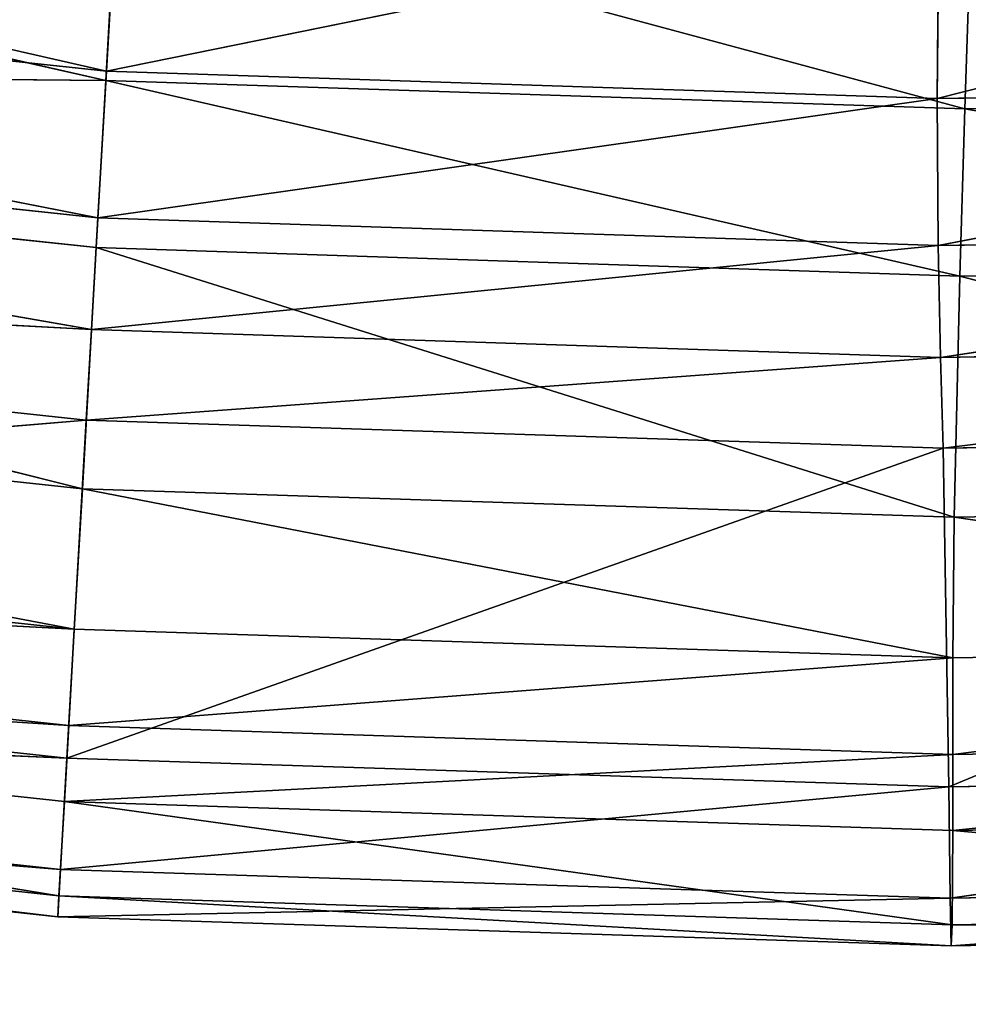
# Model space of a CAD drawing. Extents: x 228 to 329, y 0 to 150.
# Tile 206 of 256: x 278.35 to 278.698, y 43.57 to 43.932. Entities that reach past the tile are written whole.
import ezdxf

# ---------------------------------------------------------------- set-up
doc = ezdxf.new("R2010")
doc.units = 0
doc.header["$LTSCALE"] = 25.4
doc.layers.get('0').update_dxf_attribs({"color": 13, "linetype": 'CONTINUOUS'})

# ---------------------------------------------------------------- blocks, each defined once
blk = doc.blocks.new('SIS-9506-8054_STL_1')
at = {"color": 7}
for p, q in [((50.06218, 79.60534, 106.17617), (50.6584, 78.69148, 106.31204)), ((50.06218, 79.60534, 106.17617), (50.6584, 78.69148, 106.31204)), ((50.96427, 79.60534, 106.24992), (50.6584, 78.69148, 106.31204)), ((50.66255, 79.60534, 106.23987), (50.6584, 78.69148, 106.31204)), ((50.96427, 79.60534, 106.24992), (50.6584, 78.69148, 106.31204)), ((50.66255, 79.60534, 106.23987), (50.6584, 78.69148, 106.31204)), ((50.96427, 79.60534, 106.24992), (50.96374, 78.69148, 106.32213)), ((50.96374, 78.69148, 106.32213), (51.26626, 79.60534, 106.24547)), ((50.96427, 79.60534, 106.24992), (50.96374, 78.69148, 106.32213)), ((50.96374, 78.69148, 106.32213), (51.26626, 79.60534, 106.24547)), ((50.6584, 78.69148, 106.31204), (50.05087, 78.69148, 106.24723)), ((50.05087, 78.69148, 106.24723), (50.65529, 77.74935, 106.366)), ((50.05087, 78.69148, 106.24723), (50.65529, 77.74935, 106.366)), ((50.6584, 78.69148, 106.31204), (50.05087, 78.69148, 106.24723)), ((50.6584, 78.69148, 106.31204), (50.65529, 77.74935, 106.366)), ((50.65529, 77.74935, 106.366), (50.96374, 78.69148, 106.32213)), ((50.6584, 78.69148, 106.31204), (50.65529, 77.74935, 106.366)), ((50.65529, 77.74935, 106.366), (50.96374, 78.69148, 106.32213)), ((50.6584, 78.69148, 106.31204), (50.96374, 78.69148, 106.32213)), ((50.6584, 78.69148, 106.31204), (50.96374, 78.69148, 106.32213)), ((50.96374, 78.69148, 106.32213), (51.26935, 78.69148, 106.31736)), ((50.96374, 78.69148, 106.32213), (51.26935, 78.69148, 106.31736)), ((50.96374, 78.69148, 106.32213), (50.96405, 77.74935, 106.37614)), ((50.96374, 78.69148, 106.32213), (50.96405, 77.74935, 106.37614)), ((50.96405, 77.74935, 106.37614), (51.26935, 78.69148, 106.31736)), ((50.96405, 77.74935, 106.37614), (51.26935, 78.69148, 106.31736)), ((50.041, 77.74935, 106.30023), (50.65529, 77.74935, 106.366)), ((50.041, 77.74935, 106.30023), (50.65529, 77.74935, 106.366)), ((50.041, 77.74935, 106.30023), (50.65293, 76.80225, 106.40699)), ((50.041, 77.74935, 106.30023), (50.65293, 76.80225, 106.40699)), ((50.65529, 77.74935, 106.366), (50.65293, 76.80225, 106.40699)), ((50.65293, 76.80225, 106.40699), (50.96405, 77.74935, 106.37614)), ((50.65529, 77.74935, 106.366), (50.65293, 76.80225, 106.40699)), ((50.65293, 76.80225, 106.40699), (50.96405, 77.74935, 106.37614)), ((50.65529, 77.74935, 106.366), (50.96405, 77.74935, 106.37614)), ((50.65529, 77.74935, 106.366), (50.96405, 77.74935, 106.37614)), ((50.96405, 77.74935, 106.37614), (51.27308, 77.74935, 106.37114)), ((50.96405, 77.74935, 106.37614), (51.27308, 77.74935, 106.37114)), ((50.96405, 77.74935, 106.37614), (50.96488, 76.80225, 106.41721)), ((50.96405, 77.74935, 106.37614), (50.96488, 76.80225, 106.41721)), ((51.27308, 77.74935, 106.37114), (50.96488, 76.80225, 106.41721)), ((51.27308, 77.74935, 106.37114), (50.96488, 76.80225, 106.41721)), ((50.0245, 75.87349, 106.37297), (50.65293, 76.80225, 106.40699)), ((50.0245, 75.87349, 106.37297), (50.65293, 76.80225, 106.40699)), ((50.96488, 76.80225, 106.41721), (50.65102, 75.87349, 106.44029)), ((50.65293, 76.80225, 106.40699), (50.65102, 75.87349, 106.44029)), ((50.96488, 76.80225, 106.41721), (50.65102, 75.87349, 106.44029)), ((50.65293, 76.80225, 106.40699), (50.65102, 75.87349, 106.44029)), ((50.65293, 76.80225, 106.40699), (50.96488, 76.80225, 106.41721)), ((50.65293, 76.80225, 106.40699), (50.96488, 76.80225, 106.41721)), ((50.96593, 75.87349, 106.45058), (50.96488, 76.80225, 106.41721)), ((50.96593, 75.87349, 106.45058), (50.96488, 76.80225, 106.41721)), ((51.27711, 76.80225, 106.41204), (50.96488, 76.80225, 106.41721)), ((51.27711, 76.80225, 106.41204), (50.96488, 76.80225, 106.41721)), ((50.96593, 75.87349, 106.45058), (51.27711, 76.80225, 106.41204)), ((50.96593, 75.87349, 106.45058), (51.27711, 76.80225, 106.41204)), ((50.65102, 75.87349, 106.44029), (49.99906, 72.46848, 106.49489)), ((50.65102, 75.87349, 106.44029), (49.99906, 72.46848, 106.49489)), ((50.0245, 75.87349, 106.37297), (50.65102, 75.87349, 106.44029)), ((50.0245, 75.87349, 106.37297), (50.65102, 75.87349, 106.44029)), ((50.64387, 72.46848, 106.56448), (50.65102, 75.87349, 106.44029)), ((50.64387, 72.46848, 106.56448), (50.65102, 75.87349, 106.44029)), ((50.64387, 72.46848, 106.56448), (50.96593, 75.87349, 106.45058)), ((50.64387, 72.46848, 106.56448), (50.96593, 75.87349, 106.45058)), ((50.96593, 75.87349, 106.45058), (50.65102, 75.87349, 106.44029)), ((50.96593, 75.87349, 106.45058), (50.65102, 75.87349, 106.44029)), ((50.96593, 75.87349, 106.45058), (51.28112, 75.87349, 106.44529)), ((50.96593, 75.87349, 106.45058), (51.28112, 75.87349, 106.44529)), ((50.96593, 75.87349, 106.45058), (50.968, 72.46848, 106.575)), ((50.96593, 75.87349, 106.45058), (50.968, 72.46848, 106.575)), ((51.28112, 75.87349, 106.44529), (50.968, 72.46848, 106.575)), ((51.28112, 75.87349, 106.44529), (50.968, 72.46848, 106.575)), ((49.99115, 70.59157, 106.53511), (50.64387, 72.46848, 106.56448)), ((49.99115, 70.59157, 106.53511), (50.64387, 72.46848, 106.56448)), ((50.64387, 72.46848, 106.56448), (49.99906, 72.46848, 106.49489)), ((50.64387, 72.46848, 106.56448), (49.99906, 72.46848, 106.49489)), ((50.968, 72.46848, 106.575), (50.64152, 70.59157, 106.60532)), ((50.64387, 72.46848, 106.56448), (50.64152, 70.59157, 106.60532)), ((50.968, 72.46848, 106.575), (50.64152, 70.59157, 106.60532)), ((50.64387, 72.46848, 106.56448), (50.64152, 70.59157, 106.60532)), ((50.64387, 72.46848, 106.56448), (50.968, 72.46848, 106.575)), ((50.64387, 72.46848, 106.56448), (50.968, 72.46848, 106.575)), ((50.968, 72.46848, 106.575), (51.2924, 72.46848, 106.56932)), ((50.968, 72.46848, 106.575), (51.2924, 72.46848, 106.56932)), ((50.968, 72.46848, 106.575), (50.96844, 70.59157, 106.61593)), ((50.968, 72.46848, 106.575), (50.96844, 70.59157, 106.61593)), ((50.96844, 70.59157, 106.61593), (51.2924, 72.46848, 106.56932)), ((50.96844, 70.59157, 106.61593), (51.2924, 72.46848, 106.56932)), ((50.64152, 70.59157, 106.60532), (49.98734, 68.65998, 106.55226)), ((50.64152, 70.59157, 106.60532), (49.98734, 68.65998, 106.55226)), ((49.99115, 70.59157, 106.53511), (50.64152, 70.59157, 106.60532)), ((49.99115, 70.59157, 106.53511), (50.64152, 70.59157, 106.60532)), ((50.64152, 70.59157, 106.60532), (50.64052, 68.65998, 106.62273)), ((50.64052, 68.65998, 106.62273), (50.96844, 70.59157, 106.61593)), ((50.64152, 70.59157, 106.60532), (50.64052, 68.65998, 106.62273)), ((50.64052, 68.65998, 106.62273), (50.96844, 70.59157, 106.61593)), ((50.64152, 70.59157, 106.60532), (50.96844, 70.59157, 106.61593)), ((50.64152, 70.59157, 106.60532), (50.96844, 70.59157, 106.61593)), ((50.96844, 70.59157, 106.61593), (51.29565, 70.59157, 106.61018)), ((50.96844, 70.59157, 106.61593), (51.29565, 70.59157, 106.61018)), ((50.96844, 70.59157, 106.61593), (50.96885, 68.65998, 106.63339)), ((50.96844, 70.59157, 106.61593), (50.96885, 68.65998, 106.63339)), ((51.29565, 70.59157, 106.61018), (50.96885, 68.65998, 106.63339)), ((51.29565, 70.59157, 106.61018), (50.96885, 68.65998, 106.63339)), ((49.98734, 68.65998, 106.55226), (50.64052, 68.65998, 106.62273)), ((49.98734, 68.65998, 106.55226), (50.64052, 68.65998, 106.62273)), ((49.988, 66.85293, 106.54463), (50.64052, 68.65998, 106.62273)), ((49.988, 66.85293, 106.54463), (50.64052, 68.65998, 106.62273)), ((50.64052, 68.65998, 106.62273), (50.96885, 68.65998, 106.63339)), ((50.64052, 68.65998, 106.62273), (50.96885, 68.65998, 106.63339)), ((50.64052, 68.65998, 106.62273), (50.64096, 66.85293, 106.61498)), ((50.64052, 68.65998, 106.62273), (50.64096, 66.85293, 106.61498)), ((50.96885, 68.65998, 106.63339), (50.64096, 66.85293, 106.61498)), ((50.96885, 68.65998, 106.63339), (50.64096, 66.85293, 106.61498)), ((50.96885, 68.65998, 106.63339), (51.29746, 68.65998, 106.62766)), ((50.96885, 68.65998, 106.63339), (51.29746, 68.65998, 106.62766)), ((50.96885, 68.65998, 106.63339), (50.96918, 66.85293, 106.62566)), ((50.96885, 68.65998, 106.63339), (50.96918, 66.85293, 106.62566)), ((50.96918, 66.85293, 106.62566), (51.29746, 68.65998, 106.62766)), ((50.96918, 66.85293, 106.62566), (51.29746, 68.65998, 106.62766)), ((49.988, 66.85293, 106.54463), (50.64096, 66.85293, 106.61498)), ((49.988, 66.85293, 106.54463), (50.64096, 66.85293, 106.61498)), ((50.64096, 66.85293, 106.61498), (49.99351, 65.34963, 106.51051)), ((50.64096, 66.85293, 106.61498), (49.99351, 65.34963, 106.51051)), ((50.64096, 66.85293, 106.61498), (50.96918, 66.85293, 106.62566)), ((50.64096, 66.85293, 106.61498), (50.96918, 66.85293, 106.62566)), ((50.64096, 66.85293, 106.61498), (50.64296, 65.34963, 106.58038)), ((50.64096, 66.85293, 106.61498), (50.64296, 65.34963, 106.58038)), ((50.64296, 65.34963, 106.58038), (50.96918, 66.85293, 106.62566)), ((50.64296, 65.34963, 106.58038), (50.96918, 66.85293, 106.62566)), ((50.96918, 66.85293, 106.62566), (51.29768, 66.85293, 106.62001)), ((50.96918, 66.85293, 106.62566), (51.29768, 66.85293, 106.62001)), ((50.96918, 66.85293, 106.62566), (50.96941, 65.34963, 106.59103)), ((50.96918, 66.85293, 106.62566), (50.96941, 65.34963, 106.59103)), ((51.29768, 66.85293, 106.62001), (50.96941, 65.34963, 106.59103)), ((51.29768, 66.85293, 106.62001), (50.96941, 65.34963, 106.59103)), ((49.99351, 65.34963, 106.51051), (50.64296, 65.34963, 106.58038)), ((49.99351, 65.34963, 106.51051), (50.64296, 65.34963, 106.58038)), ((49.99351, 65.34963, 106.51051), (50.64456, 64.76791, 106.55247)), ((49.99351, 65.34963, 106.51051), (50.64456, 64.76791, 106.55247)), ((50.64456, 64.76791, 106.55247), (50.64296, 65.34963, 106.58038)), ((50.64296, 65.34963, 106.58038), (50.96941, 65.34963, 106.59103)), ((50.64296, 65.34963, 106.58038), (50.96941, 65.34963, 106.59103)), ((50.64296, 65.34963, 106.58038), (50.96946, 64.76791, 106.56308)), ((50.64296, 65.34963, 106.58038), (50.96946, 64.76791, 106.56308)), ((50.64456, 64.76791, 106.55247), (50.64296, 65.34963, 106.58038)), ((50.96941, 65.34963, 106.59103), (51.29613, 65.34963, 106.58548)), ((50.96941, 65.34963, 106.59103), (51.29613, 65.34963, 106.58548)), ((50.96941, 65.34963, 106.59103), (51.29464, 64.76791, 106.55759)), ((50.96941, 65.34963, 106.59103), (51.29464, 64.76791, 106.55759)), ((50.96941, 65.34963, 106.59103), (50.96946, 64.76791, 106.56308)), ((50.96941, 65.34963, 106.59103), (50.96946, 64.76791, 106.56308)), ((49.99819, 64.76791, 106.48297), (50.64456, 64.76791, 106.55247)), ((49.99819, 64.76791, 106.48297), (50.64456, 64.76791, 106.55247)), ((49.99819, 64.76791, 106.48297), (50.6466, 64.32838, 106.51707)), ((49.99819, 64.76791, 106.48297), (50.6466, 64.32838, 106.51707)), ((50.6466, 64.32838, 106.51707), (50.64456, 64.76791, 106.55247)), ((50.64456, 64.76791, 106.55247), (50.96946, 64.76791, 106.56308)), ((50.64456, 64.76791, 106.55247), (50.96946, 64.76791, 106.56308)), ((50.64456, 64.76791, 106.55247), (50.96949, 64.32838, 106.52763)), ((50.64456, 64.76791, 106.55247), (50.96949, 64.32838, 106.52763)), ((50.6466, 64.32838, 106.51707), (50.64456, 64.76791, 106.55247)), ((50.96946, 64.76791, 106.56308), (51.29464, 64.76791, 106.55759)), ((50.96946, 64.76791, 106.56308), (51.29464, 64.76791, 106.55759)), ((50.96946, 64.76791, 106.56308), (51.29265, 64.32838, 106.5222)), ((50.96946, 64.76791, 106.56308), (51.29265, 64.32838, 106.5222)), ((50.96946, 64.76791, 106.56308), (50.96949, 64.32838, 106.52763)), ((50.96946, 64.76791, 106.56308), (50.96949, 64.32838, 106.52763)), ((50.00423, 64.32838, 106.44804), (50.6466, 64.32838, 106.51707)), ((50.00423, 64.32838, 106.44804), (50.6466, 64.32838, 106.51707)), ((50.01215, 63.98791, 106.39704), (50.6466, 64.32838, 106.51707)), ((50.01215, 63.98791, 106.39704), (50.6466, 64.32838, 106.51707)), ((50.6466, 64.32838, 106.51707), (50.96949, 64.32838, 106.52763)), ((50.6466, 64.32838, 106.51707), (50.96949, 64.32838, 106.52763)), ((50.6466, 64.32838, 106.51707), (50.64957, 63.98791, 106.46547)), ((50.6466, 64.32838, 106.51707), (50.64957, 63.98791, 106.46547)), ((50.96949, 64.32838, 106.52763), (50.64957, 63.98791, 106.46547)), ((50.96949, 64.32838, 106.52763), (50.64957, 63.98791, 106.46547)), ((50.96949, 64.32838, 106.52763), (51.29265, 64.32838, 106.5222)), ((50.96949, 64.32838, 106.52763), (51.29265, 64.32838, 106.5222)), ((50.96949, 64.32838, 106.52763), (50.96996, 63.98791, 106.47596)), ((50.96949, 64.32838, 106.52763), (50.96996, 63.98791, 106.47596)), ((50.96996, 63.98791, 106.47596), (51.29265, 64.32838, 106.5222)), ((50.96996, 63.98791, 106.47596), (51.29265, 64.32838, 106.5222)), ((50.01215, 63.98791, 106.39704), (50.64957, 63.98791, 106.46547)), ((50.01215, 63.98791, 106.39704), (50.64957, 63.98791, 106.46547)), ((50.64957, 63.98791, 106.46547), (50.02318, 63.62, 106.30933)), ((50.64957, 63.98791, 106.46547), (50.02318, 63.62, 106.30933)), ((50.64957, 63.98791, 106.46547), (50.96996, 63.98791, 106.47596)), ((50.64957, 63.98791, 106.46547), (50.96996, 63.98791, 106.47596)), ((50.64957, 63.98791, 106.46547), (50.65466, 63.62, 106.37691)), ((50.64957, 63.98791, 106.46547), (50.65466, 63.62, 106.37691)), ((50.65466, 63.62, 106.37691), (50.96996, 63.98791, 106.47596)), ((50.65466, 63.62, 106.37691), (50.96996, 63.98791, 106.47596)), ((50.96996, 63.98791, 106.47596), (51.29062, 63.98791, 106.47062)), ((50.96996, 63.98791, 106.47596), (51.29062, 63.98791, 106.47062)), ((50.96996, 63.98791, 106.47596), (50.97206, 63.62, 106.38736)), ((50.96996, 63.98791, 106.47596), (50.97206, 63.62, 106.38736)), ((51.29062, 63.98791, 106.47062), (50.97206, 63.62, 106.38736)), ((51.29062, 63.98791, 106.47062), (50.97206, 63.62, 106.38736)), ((50.02318, 63.62, 106.30933), (50.65466, 63.62, 106.37691)), ((50.02318, 63.62, 106.30933), (50.65466, 63.62, 106.37691)), ((50.02318, 63.62, 106.30933), (50.6582, 63.43018, 106.3155)), ((50.02318, 63.62, 106.30933), (50.6582, 63.43018, 106.3155)), ((50.65466, 63.62, 106.37691), (50.97206, 63.62, 106.38736)), ((50.65466, 63.62, 106.37691), (50.97206, 63.62, 106.38736)), ((50.65466, 63.62, 106.37691), (50.6582, 63.43018, 106.3155)), ((50.65466, 63.62, 106.37691), (50.6582, 63.43018, 106.3155)), ((50.97206, 63.62, 106.38736), (50.6582, 63.43018, 106.3155)), ((50.97206, 63.62, 106.38736), (50.6582, 63.43018, 106.3155)), ((50.97206, 63.62, 106.38736), (51.28973, 63.62, 106.38223)), ((50.97206, 63.62, 106.38736), (51.28973, 63.62, 106.38223)), ((50.97206, 63.62, 106.38736), (50.97392, 63.43018, 106.32594)), ((50.97206, 63.62, 106.38736), (50.97392, 63.43018, 106.32594)), ((51.28973, 63.62, 106.38223), (50.97392, 63.43018, 106.32594)), ((51.28973, 63.62, 106.38223), (50.97392, 63.43018, 106.32594)), ((50.6582, 63.43018, 106.3155), (50.03782, 63.25412, 106.17568)), ((50.6582, 63.43018, 106.3155), (50.03782, 63.25412, 106.17568)), ((50.6582, 63.43018, 106.3155), (50.97392, 63.43018, 106.32594)), ((50.6582, 63.43018, 106.3155), (50.97392, 63.43018, 106.32594)), ((50.6582, 63.43018, 106.3155), (50.66242, 63.25412, 106.24209)), ((50.6582, 63.43018, 106.3155), (50.66242, 63.25412, 106.24209)), ((50.97392, 63.43018, 106.32594), (50.66242, 63.25412, 106.24209)), ((50.97392, 63.43018, 106.32594), (50.66242, 63.25412, 106.24209)), ((50.97392, 63.43018, 106.32594), (51.2899, 63.43018, 106.32098)), ((50.97392, 63.43018, 106.32594), (51.2899, 63.43018, 106.32098)), ((50.97392, 63.43018, 106.32594), (50.97635, 63.25412, 106.25253)), ((50.97392, 63.43018, 106.32594), (50.97635, 63.25412, 106.25253))]:
    blk.add_line(p, q, dxfattribs=at)
mesh = blk.add_polyface(dxfattribs=at)
corners = [(50.6584, 78.69148, 106.31204), (50.06218, 79.60534, 106.17617), (50.05087, 78.69148, 106.24723)]
mesh.append_faces([[corners[k] for k in face] for face in [(0, 1, 2)]], dxfattribs={"color": 7})
mesh = blk.add_polyface(dxfattribs=at)
corners = [(50.66255, 79.60534, 106.23987), (50.06218, 79.60534, 106.17617), (50.6584, 78.69148, 106.31204)]
mesh.append_faces([[corners[k] for k in face] for face in [(0, 1, 2)]], dxfattribs={"color": 7})
mesh = blk.add_polyface(dxfattribs=at)
corners = [(50.96427, 79.60534, 106.24992), (50.6584, 78.69148, 106.31204), (50.96374, 78.69148, 106.32213)]
mesh.append_faces([[corners[k] for k in face] for face in [(0, 1, 2)]], dxfattribs={"color": 7})
mesh = blk.add_polyface(dxfattribs=at)
corners = [(50.96427, 79.60534, 106.24992), (50.66255, 79.60534, 106.23987), (50.6584, 78.69148, 106.31204)]
mesh.append_faces([[corners[k] for k in face] for face in [(0, 1, 2)]], dxfattribs={"color": 7})
mesh = blk.add_polyface(dxfattribs=at)
corners = [(51.26626, 79.60534, 106.24547), (50.96427, 79.60534, 106.24992), (50.96374, 78.69148, 106.32213)]
mesh.append_faces([[corners[k] for k in face] for face in [(0, 1, 2)]], dxfattribs={"color": 7})
mesh = blk.add_polyface(dxfattribs=at)
corners = [(51.26935, 78.69148, 106.31736), (51.26626, 79.60534, 106.24547), (50.96374, 78.69148, 106.32213)]
mesh.append_faces([[corners[k] for k in face] for face in [(0, 1, 2)]], dxfattribs={"color": 7})
mesh = blk.add_polyface(dxfattribs=at)
corners = [(50.65529, 77.74935, 106.366), (50.05087, 78.69148, 106.24723), (50.041, 77.74935, 106.30023)]
mesh.append_faces([[corners[k] for k in face] for face in [(0, 1, 2)]], dxfattribs={"color": 7})
mesh = blk.add_polyface(dxfattribs=at)
corners = [(50.6584, 78.69148, 106.31204), (50.05087, 78.69148, 106.24723), (50.65529, 77.74935, 106.366)]
mesh.append_faces([[corners[k] for k in face] for face in [(0, 1, 2)]], dxfattribs={"color": 7})
mesh = blk.add_polyface(dxfattribs=at)
corners = [(50.96374, 78.69148, 106.32213), (50.6584, 78.69148, 106.31204), (50.65529, 77.74935, 106.366)]
mesh.append_faces([[corners[k] for k in face] for face in [(0, 1, 2)]], dxfattribs={"color": 7})
mesh = blk.add_polyface(dxfattribs=at)
corners = [(50.96405, 77.74935, 106.37614), (50.96374, 78.69148, 106.32213), (50.65529, 77.74935, 106.366)]
mesh.append_faces([[corners[k] for k in face] for face in [(0, 1, 2)]], dxfattribs={"color": 7})
mesh = blk.add_polyface(dxfattribs=at)
corners = [(51.26935, 78.69148, 106.31736), (50.96374, 78.69148, 106.32213), (50.96405, 77.74935, 106.37614)]
mesh.append_faces([[corners[k] for k in face] for face in [(0, 1, 2)]], dxfattribs={"color": 7})
mesh = blk.add_polyface(dxfattribs=at)
corners = [(51.27308, 77.74935, 106.37114), (51.26935, 78.69148, 106.31736), (50.96405, 77.74935, 106.37614)]
mesh.append_faces([[corners[k] for k in face] for face in [(0, 1, 2)]], dxfattribs={"color": 7})
mesh = blk.add_polyface(dxfattribs=at)
corners = [(50.65293, 76.80225, 106.40699), (50.041, 77.74935, 106.30023), (50.0245, 75.87349, 106.37297)]
mesh.append_faces([[corners[k] for k in face] for face in [(0, 1, 2)]], dxfattribs={"color": 7})
mesh = blk.add_polyface(dxfattribs=at)
corners = [(50.65529, 77.74935, 106.366), (50.041, 77.74935, 106.30023), (50.65293, 76.80225, 106.40699)]
mesh.append_faces([[corners[k] for k in face] for face in [(0, 1, 2)]], dxfattribs={"color": 7})
mesh = blk.add_polyface(dxfattribs=at)
corners = [(50.96405, 77.74935, 106.37614), (50.65529, 77.74935, 106.366), (50.65293, 76.80225, 106.40699)]
mesh.append_faces([[corners[k] for k in face] for face in [(0, 1, 2)]], dxfattribs={"color": 7})
mesh = blk.add_polyface(dxfattribs=at)
corners = [(50.96488, 76.80225, 106.41721), (50.96405, 77.74935, 106.37614), (50.65293, 76.80225, 106.40699)]
mesh.append_faces([[corners[k] for k in face] for face in [(0, 1, 2)]], dxfattribs={"color": 7})
mesh = blk.add_polyface(dxfattribs=at)
corners = [(51.27308, 77.74935, 106.37114), (50.96405, 77.74935, 106.37614), (50.96488, 76.80225, 106.41721)]
mesh.append_faces([[corners[k] for k in face] for face in [(0, 1, 2)]], dxfattribs={"color": 7})
mesh = blk.add_polyface(dxfattribs=at)
corners = [(51.27711, 76.80225, 106.41204), (51.27308, 77.74935, 106.37114), (50.96488, 76.80225, 106.41721)]
mesh.append_faces([[corners[k] for k in face] for face in [(0, 1, 2)]], dxfattribs={"color": 7})
mesh = blk.add_polyface(dxfattribs=at)
corners = [(50.65293, 76.80225, 106.40699), (50.0245, 75.87349, 106.37297), (50.65102, 75.87349, 106.44029)]
mesh.append_faces([[corners[k] for k in face] for face in [(0, 1, 2)]], dxfattribs={"color": 7})
mesh = blk.add_polyface(dxfattribs=at)
corners = [(50.96593, 75.87349, 106.45058), (50.96488, 76.80225, 106.41721), (50.65102, 75.87349, 106.44029)]
mesh.append_faces([[corners[k] for k in face] for face in [(0, 1, 2)]], dxfattribs={"color": 7})
mesh = blk.add_polyface(dxfattribs=at)
corners = [(50.96488, 76.80225, 106.41721), (50.65293, 76.80225, 106.40699), (50.65102, 75.87349, 106.44029)]
mesh.append_faces([[corners[k] for k in face] for face in [(0, 1, 2)]], dxfattribs={"color": 7})
mesh = blk.add_polyface(dxfattribs=at)
corners = [(51.27711, 76.80225, 106.41204), (50.96488, 76.80225, 106.41721), (50.96593, 75.87349, 106.45058)]
mesh.append_faces([[corners[k] for k in face] for face in [(0, 1, 2)]], dxfattribs={"color": 7})
mesh = blk.add_polyface(dxfattribs=at)
corners = [(51.28112, 75.87349, 106.44529), (51.27711, 76.80225, 106.41204), (50.96593, 75.87349, 106.45058)]
mesh.append_faces([[corners[k] for k in face] for face in [(0, 1, 2)]], dxfattribs={"color": 7})
mesh = blk.add_polyface(dxfattribs=at)
corners = [(50.65102, 75.87349, 106.44029), (49.99906, 72.46848, 106.49489), (50.64387, 72.46848, 106.56448)]
mesh.append_faces([[corners[k] for k in face] for face in [(0, 1, 2)]], dxfattribs={"color": 7})
mesh = blk.add_polyface(dxfattribs=at)
corners = [(50.65102, 75.87349, 106.44029), (50.0245, 75.87349, 106.37297), (49.99906, 72.46848, 106.49489)]
mesh.append_faces([[corners[k] for k in face] for face in [(0, 1, 2)]], dxfattribs={"color": 7})
mesh = blk.add_polyface(dxfattribs=at)
corners = [(50.96593, 75.87349, 106.45058), (50.65102, 75.87349, 106.44029), (50.64387, 72.46848, 106.56448)]
mesh.append_faces([[corners[k] for k in face] for face in [(0, 1, 2)]], dxfattribs={"color": 7})
mesh = blk.add_polyface(dxfattribs=at)
corners = [(50.968, 72.46848, 106.575), (50.96593, 75.87349, 106.45058), (50.64387, 72.46848, 106.56448)]
mesh.append_faces([[corners[k] for k in face] for face in [(0, 1, 2)]], dxfattribs={"color": 7})
mesh = blk.add_polyface(dxfattribs=at)
corners = [(51.28112, 75.87349, 106.44529), (50.96593, 75.87349, 106.45058), (50.968, 72.46848, 106.575)]
mesh.append_faces([[corners[k] for k in face] for face in [(0, 1, 2)]], dxfattribs={"color": 7})
mesh = blk.add_polyface(dxfattribs=at)
corners = [(51.2924, 72.46848, 106.56932), (51.28112, 75.87349, 106.44529), (50.968, 72.46848, 106.575)]
mesh.append_faces([[corners[k] for k in face] for face in [(0, 1, 2)]], dxfattribs={"color": 7})
mesh = blk.add_polyface(dxfattribs=at)
corners = [(50.64387, 72.46848, 106.56448), (49.99906, 72.46848, 106.49489), (49.99115, 70.59157, 106.53511)]
mesh.append_faces([[corners[k] for k in face] for face in [(0, 1, 2)]], dxfattribs={"color": 7})
mesh = blk.add_polyface(dxfattribs=at)
corners = [(50.64387, 72.46848, 106.56448), (49.99115, 70.59157, 106.53511), (50.64152, 70.59157, 106.60532)]
mesh.append_faces([[corners[k] for k in face] for face in [(0, 1, 2)]], dxfattribs={"color": 7})
mesh = blk.add_polyface(dxfattribs=at)
corners = [(50.96844, 70.59157, 106.61593), (50.968, 72.46848, 106.575), (50.64152, 70.59157, 106.60532)]
mesh.append_faces([[corners[k] for k in face] for face in [(0, 1, 2)]], dxfattribs={"color": 7})
mesh = blk.add_polyface(dxfattribs=at)
corners = [(50.968, 72.46848, 106.575), (50.64387, 72.46848, 106.56448), (50.64152, 70.59157, 106.60532)]
mesh.append_faces([[corners[k] for k in face] for face in [(0, 1, 2)]], dxfattribs={"color": 7})
mesh = blk.add_polyface(dxfattribs=at)
corners = [(51.2924, 72.46848, 106.56932), (50.968, 72.46848, 106.575), (50.96844, 70.59157, 106.61593)]
mesh.append_faces([[corners[k] for k in face] for face in [(0, 1, 2)]], dxfattribs={"color": 7})
mesh = blk.add_polyface(dxfattribs=at)
corners = [(51.29565, 70.59157, 106.61018), (51.2924, 72.46848, 106.56932), (50.96844, 70.59157, 106.61593)]
mesh.append_faces([[corners[k] for k in face] for face in [(0, 1, 2)]], dxfattribs={"color": 7})
mesh = blk.add_polyface(dxfattribs=at)
corners = [(50.64152, 70.59157, 106.60532), (49.98734, 68.65998, 106.55226), (50.64052, 68.65998, 106.62273)]
mesh.append_faces([[corners[k] for k in face] for face in [(0, 1, 2)]], dxfattribs={"color": 7})
mesh = blk.add_polyface(dxfattribs=at)
corners = [(50.64152, 70.59157, 106.60532), (49.99115, 70.59157, 106.53511), (49.98734, 68.65998, 106.55226)]
mesh.append_faces([[corners[k] for k in face] for face in [(0, 1, 2)]], dxfattribs={"color": 7})
mesh = blk.add_polyface(dxfattribs=at)
corners = [(50.96844, 70.59157, 106.61593), (50.64152, 70.59157, 106.60532), (50.64052, 68.65998, 106.62273)]
mesh.append_faces([[corners[k] for k in face] for face in [(0, 1, 2)]], dxfattribs={"color": 7})
mesh = blk.add_polyface(dxfattribs=at)
corners = [(50.96885, 68.65998, 106.63339), (50.96844, 70.59157, 106.61593), (50.64052, 68.65998, 106.62273)]
mesh.append_faces([[corners[k] for k in face] for face in [(0, 1, 2)]], dxfattribs={"color": 7})
mesh = blk.add_polyface(dxfattribs=at)
corners = [(51.29565, 70.59157, 106.61018), (50.96844, 70.59157, 106.61593), (50.96885, 68.65998, 106.63339)]
mesh.append_faces([[corners[k] for k in face] for face in [(0, 1, 2)]], dxfattribs={"color": 7})
mesh = blk.add_polyface(dxfattribs=at)
corners = [(51.29746, 68.65998, 106.62766), (51.29565, 70.59157, 106.61018), (50.96885, 68.65998, 106.63339)]
mesh.append_faces([[corners[k] for k in face] for face in [(0, 1, 2)]], dxfattribs={"color": 7})
mesh = blk.add_polyface(dxfattribs=at)
corners = [(50.64052, 68.65998, 106.62273), (49.98734, 68.65998, 106.55226), (49.988, 66.85293, 106.54463)]
mesh.append_faces([[corners[k] for k in face] for face in [(0, 1, 2)]], dxfattribs={"color": 7})
mesh = blk.add_polyface(dxfattribs=at)
corners = [(50.64096, 66.85293, 106.61498), (50.64052, 68.65998, 106.62273), (49.988, 66.85293, 106.54463)]
mesh.append_faces([[corners[k] for k in face] for face in [(0, 1, 2)]], dxfattribs={"color": 7})
mesh = blk.add_polyface(dxfattribs=at)
corners = [(50.96885, 68.65998, 106.63339), (50.64052, 68.65998, 106.62273), (50.64096, 66.85293, 106.61498)]
mesh.append_faces([[corners[k] for k in face] for face in [(0, 1, 2)]], dxfattribs={"color": 7})
mesh = blk.add_polyface(dxfattribs=at)
corners = [(50.96918, 66.85293, 106.62566), (50.96885, 68.65998, 106.63339), (50.64096, 66.85293, 106.61498)]
mesh.append_faces([[corners[k] for k in face] for face in [(0, 1, 2)]], dxfattribs={"color": 7})
mesh = blk.add_polyface(dxfattribs=at)
corners = [(51.29746, 68.65998, 106.62766), (50.96885, 68.65998, 106.63339), (50.96918, 66.85293, 106.62566)]
mesh.append_faces([[corners[k] for k in face] for face in [(0, 1, 2)]], dxfattribs={"color": 7})
mesh = blk.add_polyface(dxfattribs=at)
corners = [(51.29768, 66.85293, 106.62001), (51.29746, 68.65998, 106.62766), (50.96918, 66.85293, 106.62566)]
mesh.append_faces([[corners[k] for k in face] for face in [(0, 1, 2)]], dxfattribs={"color": 7})
mesh = blk.add_polyface(dxfattribs=at)
corners = [(50.64096, 66.85293, 106.61498), (49.988, 66.85293, 106.54463), (49.99351, 65.34963, 106.51051)]
mesh.append_faces([[corners[k] for k in face] for face in [(0, 1, 2)]], dxfattribs={"color": 7})
mesh = blk.add_polyface(dxfattribs=at)
corners = [(50.64296, 65.34963, 106.58038), (50.64096, 66.85293, 106.61498), (49.99351, 65.34963, 106.51051)]
mesh.append_faces([[corners[k] for k in face] for face in [(0, 1, 2)]], dxfattribs={"color": 7})
mesh = blk.add_polyface(dxfattribs=at)
corners = [(50.96918, 66.85293, 106.62566), (50.64096, 66.85293, 106.61498), (50.64296, 65.34963, 106.58038)]
mesh.append_faces([[corners[k] for k in face] for face in [(0, 1, 2)]], dxfattribs={"color": 7})
mesh = blk.add_polyface(dxfattribs=at)
corners = [(50.96941, 65.34963, 106.59103), (50.96918, 66.85293, 106.62566), (50.64296, 65.34963, 106.58038)]
mesh.append_faces([[corners[k] for k in face] for face in [(0, 1, 2)]], dxfattribs={"color": 7})
mesh = blk.add_polyface(dxfattribs=at)
corners = [(51.29768, 66.85293, 106.62001), (50.96918, 66.85293, 106.62566), (50.96941, 65.34963, 106.59103)]
mesh.append_faces([[corners[k] for k in face] for face in [(0, 1, 2)]], dxfattribs={"color": 7})
mesh = blk.add_polyface(dxfattribs=at)
corners = [(51.29768, 66.85293, 106.62001), (50.96941, 65.34963, 106.59103), (51.29613, 65.34963, 106.58548)]
mesh.append_faces([[corners[k] for k in face] for face in [(0, 1, 2)]], dxfattribs={"color": 7})
mesh = blk.add_polyface(dxfattribs=at)
corners = [(50.64456, 64.76791, 106.55247), (50.64296, 65.34963, 106.58038), (49.99351, 65.34963, 106.51051)]
mesh.append_faces([[corners[k] for k in face] for face in [(0, 1, 2)]], dxfattribs={"color": 7})
mesh = blk.add_polyface(dxfattribs=at)
corners = [(50.64456, 64.76791, 106.55247), (49.99351, 65.34963, 106.51051), (49.99819, 64.76791, 106.48297)]
mesh.append_faces([[corners[k] for k in face] for face in [(0, 1, 2)]], dxfattribs={"color": 7})
mesh = blk.add_polyface(dxfattribs=at)
corners = [(50.96946, 64.76791, 106.56308), (50.96941, 65.34963, 106.59103), (50.64296, 65.34963, 106.58038)]
mesh.append_faces([[corners[k] for k in face] for face in [(0, 1, 2)]], dxfattribs={"color": 7})
mesh = blk.add_polyface(dxfattribs=at)
corners = [(50.96946, 64.76791, 106.56308), (50.64296, 65.34963, 106.58038), (50.64456, 64.76791, 106.55247)]
mesh.append_faces([[corners[k] for k in face] for face in [(0, 1, 2)]], dxfattribs={"color": 7})
mesh = blk.add_polyface(dxfattribs=at)
corners = [(51.29613, 65.34963, 106.58548), (50.96941, 65.34963, 106.59103), (51.29464, 64.76791, 106.55759)]
mesh.append_faces([[corners[k] for k in face] for face in [(0, 1, 2)]], dxfattribs={"color": 7})
mesh = blk.add_polyface(dxfattribs=at)
corners = [(51.29464, 64.76791, 106.55759), (50.96941, 65.34963, 106.59103), (50.96946, 64.76791, 106.56308)]
mesh.append_faces([[corners[k] for k in face] for face in [(0, 1, 2)]], dxfattribs={"color": 7})
mesh = blk.add_polyface(dxfattribs=at)
corners = [(50.6466, 64.32838, 106.51707), (50.64456, 64.76791, 106.55247), (49.99819, 64.76791, 106.48297)]
mesh.append_faces([[corners[k] for k in face] for face in [(0, 1, 2)]], dxfattribs={"color": 7})
mesh = blk.add_polyface(dxfattribs=at)
corners = [(50.6466, 64.32838, 106.51707), (49.99819, 64.76791, 106.48297), (50.00423, 64.32838, 106.44804)]
mesh.append_faces([[corners[k] for k in face] for face in [(0, 1, 2)]], dxfattribs={"color": 7})
mesh = blk.add_polyface(dxfattribs=at)
corners = [(50.96949, 64.32838, 106.52763), (50.96946, 64.76791, 106.56308), (50.64456, 64.76791, 106.55247)]
mesh.append_faces([[corners[k] for k in face] for face in [(0, 1, 2)]], dxfattribs={"color": 7})
mesh = blk.add_polyface(dxfattribs=at)
corners = [(50.96949, 64.32838, 106.52763), (50.64456, 64.76791, 106.55247), (50.6466, 64.32838, 106.51707)]
mesh.append_faces([[corners[k] for k in face] for face in [(0, 1, 2)]], dxfattribs={"color": 7})
mesh = blk.add_polyface(dxfattribs=at)
corners = [(51.29464, 64.76791, 106.55759), (50.96946, 64.76791, 106.56308), (51.29265, 64.32838, 106.5222)]
mesh.append_faces([[corners[k] for k in face] for face in [(0, 1, 2)]], dxfattribs={"color": 7})
mesh = blk.add_polyface(dxfattribs=at)
corners = [(51.29265, 64.32838, 106.5222), (50.96946, 64.76791, 106.56308), (50.96949, 64.32838, 106.52763)]
mesh.append_faces([[corners[k] for k in face] for face in [(0, 1, 2)]], dxfattribs={"color": 7})
mesh = blk.add_polyface(dxfattribs=at)
corners = [(50.6466, 64.32838, 106.51707), (50.00423, 64.32838, 106.44804), (50.01215, 63.98791, 106.39704)]
mesh.append_faces([[corners[k] for k in face] for face in [(0, 1, 2)]], dxfattribs={"color": 7})
mesh = blk.add_polyface(dxfattribs=at)
corners = [(50.64957, 63.98791, 106.46547), (50.6466, 64.32838, 106.51707), (50.01215, 63.98791, 106.39704)]
mesh.append_faces([[corners[k] for k in face] for face in [(0, 1, 2)]], dxfattribs={"color": 7})
mesh = blk.add_polyface(dxfattribs=at)
corners = [(50.96949, 64.32838, 106.52763), (50.6466, 64.32838, 106.51707), (50.64957, 63.98791, 106.46547)]
mesh.append_faces([[corners[k] for k in face] for face in [(0, 1, 2)]], dxfattribs={"color": 7})
mesh = blk.add_polyface(dxfattribs=at)
corners = [(50.96996, 63.98791, 106.47596), (50.96949, 64.32838, 106.52763), (50.64957, 63.98791, 106.46547)]
mesh.append_faces([[corners[k] for k in face] for face in [(0, 1, 2)]], dxfattribs={"color": 7})
mesh = blk.add_polyface(dxfattribs=at)
corners = [(51.29265, 64.32838, 106.5222), (50.96949, 64.32838, 106.52763), (50.96996, 63.98791, 106.47596)]
mesh.append_faces([[corners[k] for k in face] for face in [(0, 1, 2)]], dxfattribs={"color": 7})
mesh = blk.add_polyface(dxfattribs=at)
corners = [(51.29265, 64.32838, 106.5222), (50.96996, 63.98791, 106.47596), (51.29062, 63.98791, 106.47062)]
mesh.append_faces([[corners[k] for k in face] for face in [(0, 1, 2)]], dxfattribs={"color": 7})
mesh = blk.add_polyface(dxfattribs=at)
corners = [(50.64957, 63.98791, 106.46547), (50.01215, 63.98791, 106.39704), (50.02318, 63.62, 106.30933)]
mesh.append_faces([[corners[k] for k in face] for face in [(0, 1, 2)]], dxfattribs={"color": 7})
mesh = blk.add_polyface(dxfattribs=at)
corners = [(50.65466, 63.62, 106.37691), (50.64957, 63.98791, 106.46547), (50.02318, 63.62, 106.30933)]
mesh.append_faces([[corners[k] for k in face] for face in [(0, 1, 2)]], dxfattribs={"color": 7})
mesh = blk.add_polyface(dxfattribs=at)
corners = [(50.96996, 63.98791, 106.47596), (50.64957, 63.98791, 106.46547), (50.65466, 63.62, 106.37691)]
mesh.append_faces([[corners[k] for k in face] for face in [(0, 1, 2)]], dxfattribs={"color": 7})
mesh = blk.add_polyface(dxfattribs=at)
corners = [(50.97206, 63.62, 106.38736), (50.96996, 63.98791, 106.47596), (50.65466, 63.62, 106.37691)]
mesh.append_faces([[corners[k] for k in face] for face in [(0, 1, 2)]], dxfattribs={"color": 7})
mesh = blk.add_polyface(dxfattribs=at)
corners = [(51.29062, 63.98791, 106.47062), (50.96996, 63.98791, 106.47596), (50.97206, 63.62, 106.38736)]
mesh.append_faces([[corners[k] for k in face] for face in [(0, 1, 2)]], dxfattribs={"color": 7})
mesh = blk.add_polyface(dxfattribs=at)
corners = [(51.29062, 63.98791, 106.47062), (50.97206, 63.62, 106.38736), (51.28973, 63.62, 106.38223)]
mesh.append_faces([[corners[k] for k in face] for face in [(0, 1, 2)]], dxfattribs={"color": 7})
mesh = blk.add_polyface(dxfattribs=at)
corners = [(50.6582, 63.43018, 106.3155), (50.65466, 63.62, 106.37691), (50.02318, 63.62, 106.30933)]
mesh.append_faces([[corners[k] for k in face] for face in [(0, 1, 2)]], dxfattribs={"color": 7})
mesh = blk.add_polyface(dxfattribs=at)
corners = [(50.6582, 63.43018, 106.3155), (50.02318, 63.62, 106.30933), (50.03782, 63.25412, 106.17568)]
mesh.append_faces([[corners[k] for k in face] for face in [(0, 1, 2)]], dxfattribs={"color": 7})
mesh = blk.add_polyface(dxfattribs=at)
corners = [(50.97206, 63.62, 106.38736), (50.65466, 63.62, 106.37691), (50.6582, 63.43018, 106.3155)]
mesh.append_faces([[corners[k] for k in face] for face in [(0, 1, 2)]], dxfattribs={"color": 7})
mesh = blk.add_polyface(dxfattribs=at)
corners = [(50.97392, 63.43018, 106.32594), (50.97206, 63.62, 106.38736), (50.6582, 63.43018, 106.3155)]
mesh.append_faces([[corners[k] for k in face] for face in [(0, 1, 2)]], dxfattribs={"color": 7})
mesh = blk.add_polyface(dxfattribs=at)
corners = [(51.28973, 63.62, 106.38223), (50.97206, 63.62, 106.38736), (50.97392, 63.43018, 106.32594)]
mesh.append_faces([[corners[k] for k in face] for face in [(0, 1, 2)]], dxfattribs={"color": 7})
mesh = blk.add_polyface(dxfattribs=at)
corners = [(51.2899, 63.43018, 106.32098), (51.28973, 63.62, 106.38223), (50.97392, 63.43018, 106.32594)]
mesh.append_faces([[corners[k] for k in face] for face in [(0, 1, 2)]], dxfattribs={"color": 7})
mesh = blk.add_polyface(dxfattribs=at)
corners = [(50.66242, 63.25412, 106.24209), (50.6582, 63.43018, 106.3155), (50.03782, 63.25412, 106.17568)]
mesh.append_faces([[corners[k] for k in face] for face in [(0, 1, 2)]], dxfattribs={"color": 7})
mesh = blk.add_polyface(dxfattribs=at)
corners = [(50.97392, 63.43018, 106.32594), (50.6582, 63.43018, 106.3155), (50.66242, 63.25412, 106.24209)]
mesh.append_faces([[corners[k] for k in face] for face in [(0, 1, 2)]], dxfattribs={"color": 7})
mesh = blk.add_polyface(dxfattribs=at)
corners = [(50.97635, 63.25412, 106.25253), (50.97392, 63.43018, 106.32594), (50.66242, 63.25412, 106.24209)]
mesh.append_faces([[corners[k] for k in face] for face in [(0, 1, 2)]], dxfattribs={"color": 7})
mesh = blk.add_polyface(dxfattribs=at)
corners = [(51.2899, 63.43018, 106.32098), (50.97392, 63.43018, 106.32594), (50.97635, 63.25412, 106.25253)]
mesh.append_faces([[corners[k] for k in face] for face in [(0, 1, 2)]], dxfattribs={"color": 7})
at = {"color": 9}
mesh = blk.add_polyface(dxfattribs=at)
corners = [(97.84146, 4.04674, 147), (3.84147, 4.04674, 53), (3.84147, 4.04674, 147)]
mesh.append_faces([[corners[k] for k in face] for face in [(0, 1, 2)]], dxfattribs={"color": 9})
mesh = blk.add_polyface(dxfattribs=at)
corners = [(97.84146, 4.04674, 147), (97.84146, 4.04674, 53), (3.84147, 4.04674, 53)]
mesh.append_faces([[corners[k] for k in face] for face in [(0, 1, 2)]], dxfattribs={"color": 9})
mesh = blk.add_polyface(dxfattribs=at)
corners = [(3.84147, 1.04674, 147), (97.84146, 1.04674, 53), (97.84146, 1.04674, 147)]
mesh.append_faces([[corners[k] for k in face] for face in [(0, 1, 2)]], dxfattribs={"color": 9})
mesh = blk.add_polyface(dxfattribs=at)
corners = [(3.84147, 1.04674, 147), (3.84147, 1.04674, 53), (97.84146, 1.04674, 53)]
mesh.append_faces([[corners[k] for k in face] for face in [(0, 1, 2)]], dxfattribs={"color": 9})

msp = doc.modelspace()

# ---------------------------------------------------------------- block references
at = {"color": 0, "extrusion": (0, -1, -3.33067e-16)}
msp.add_blockref('SIS-9506-8054_STL_1', (227.72301, -1.64573, -150.22504), dxfattribs=at)

doc.saveas('drawing.dxf')
